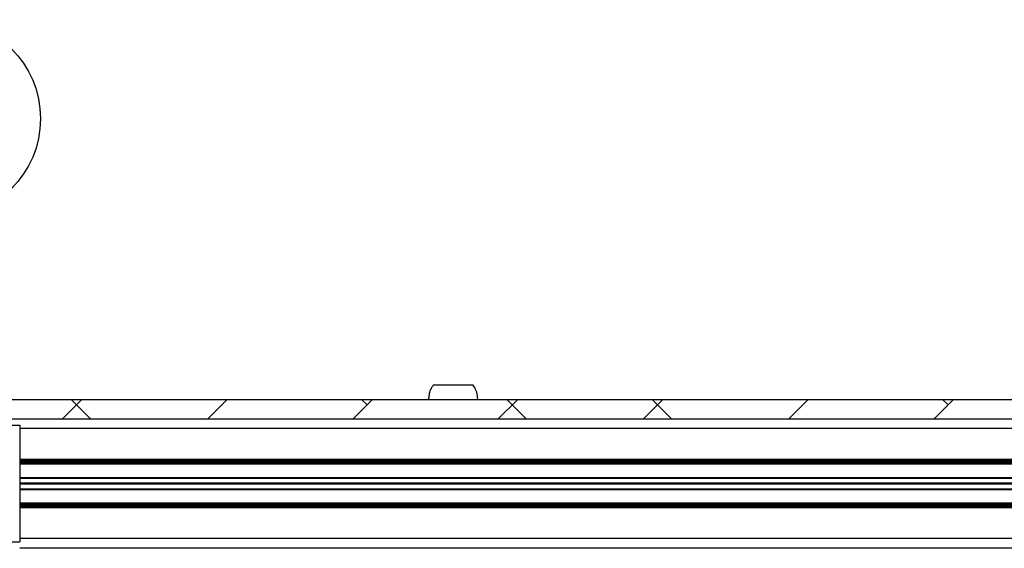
# Model space of a CAD drawing. Header units: millimetres. Extents: x 5 to 595, y 5 to 415.
# Tile 9 of 68: x 32 to 62, y 155 to 171. Entities that reach past the tile are written whole.
import ezdxf

# ---------------------------------------------------------------- set-up
doc = ezdxf.new("R2010")
doc.units = ezdxf.units.MM
doc.layers.add('NOTES', color=6, linetype='Continuous')
doc.layers.add('TRAIT-FINS', color=9, linetype='Continuous')
doc.layers.add('TRAIT-FORT', color=4, linetype='Continuous', lineweight=25)
doc.styles.add('SLDTEXTSTYLE0', font='TXT', dxfattribs={"width": 0.75})

# ---------------------------------------------------------------- blocks, each defined once
blk = doc.blocks.new('SW_NOTE_17')
at = {"layer": 'NOTES', "color": 0}
blk.add_circle((1.209, 2.805), 3.055, dxfattribs=at)
at = {"layer": 'NOTES', "color": 0, "insert": (1.214, 4.712), "char_height": 3.5, "attachment_point": 2, "style": 'SLDTEXTSTYLE0'}
blk.add_mtext('9', dxfattribs=at)

msp = doc.modelspace()

# ---------------------------------------------------------------- hatches: boundary and pattern name
at = {"layer": 'TRAIT-FINS'}
h = msp.add_hatch(dxfattribs=at)
h.set_pattern_fill('ANSI38', color=9, angle=3e-322, style=0)
h.paths.add_polyline_path([(124.3218, 159.5702), (24.3218, 159.5702), (24.3218, 158.9702), (124.3218, 158.9702)], flags=0)

# ---------------------------------------------------------------- linework, layer by layer
at = {"layer": 'TRAIT-FORT', "color": 4, "linetype": 'Continuous', "lineweight": 25}
for p, q in [((24.3218, 159.5702), (124.3218, 159.5702)), ((24.3218, 158.9702), (124.3218, 158.9702)), ((30.5264, 158.7702), (31.9218, 158.7702)), ((31.9218, 158.7702), (31.9218, 155.1702)), ((116.7218, 158.6702), (31.9218, 158.6702)), ((31.9218, 157.7202), (116.7218, 157.7202)), ((31.9218, 157.6802), (116.7218, 157.6802)), ((116.7218, 157.6402), (31.9218, 157.6402)), ((116.7218, 157.6102), (31.9218, 157.6102)), ((116.7218, 157.5702), (31.9218, 157.5702)), ((31.9218, 157.161), (116.7218, 157.161)), ((31.9218, 157.141), (116.7218, 157.141)), ((31.9218, 156.9902), (116.7218, 156.9902)), ((116.7218, 156.9502), (31.9218, 156.9502)), ((116.7218, 156.7995), (31.9218, 156.7995)), ((116.7218, 156.7795), (31.9218, 156.7795)), ((31.9218, 156.3702), (116.7218, 156.3702)), ((31.9218, 156.3302), (116.7218, 156.3302)), ((31.9218, 156.3002), (116.7218, 156.3002)), ((116.7218, 156.2602), (31.9218, 156.2602)), ((116.7218, 156.2202), (31.9218, 156.2202)), ((116.7218, 155.2702), (31.9218, 155.2702)), ((30.5264, 155.1702), (31.9218, 155.1702)), ((116.7218, 154.9702), (31.9218, 154.9702))]:
    msp.add_line(p, q, dxfattribs=at)
for points, knots in [([(44.7059, 160.0079), (44.6884, 159.9846), (44.6453, 159.9273), (44.5992, 159.8151), (44.5668, 159.6913), (44.5633, 159.6064), (44.5618, 159.5702)], [0, 0, 0, 0, 0.1864104, 0.4570246, 0.7692891, 1, 1, 1, 1]), ([(45.2826, 160.0102), (45.2484, 160.0102), (45.1791, 160.0102), (45.0798, 160.0102), (44.9865, 160.0102), (44.9036, 160.0102), (44.8318, 160.0102), (44.7744, 160.0102), (44.7325, 160.0102), (44.7067, 160.0102), (44.7039, 160.0102), (44.7026, 160.0102)], [0, 0, 0, 0, 0.1103408, 0.2238815, 0.3342223, 0.4477629, 0.5581037, 0.6716444, 0.7819852, 0.8955259, 1, 1, 1, 1]), ([(45.9411, 160.0102), (45.9413, 160.0102), (45.9441, 160.0102), (45.9334, 160.0102), (45.9076, 160.0102), (45.8635, 160.0102), (45.8041, 160.0102), (45.7315, 160.0102), (45.6466, 160.0102), (45.5532, 160.0102), (45.4525, 160.0102), (45.3613, 160.0102), (45.3043, 160.0102), (45.2826, 160.0102)], [0, 0, 0, 0, 0.0051645, 0.109851, 0.2115872, 0.3162738, 0.4180099, 0.5226965, 0.6244327, 0.7291192, 0.8308554, 0.935542, 1, 1, 1, 1]), ([(46.0818, 159.5702), (46.0755, 159.6455), (46.0666, 159.7518), (46.0113, 159.8989), (45.968, 159.9677), (45.9411, 160.0102)], [0, 0, 0, 0, 0.4806662, 0.6783289, 1, 1, 1, 1])]:
    msp.add_open_spline(points, degree=3, knots=knots, dxfattribs=at)

# ---------------------------------------------------------------- block references
at = {"layer": 'NOTES', "color": 211}
msp.add_blockref('SW_NOTE_17', (28.2995, 165.4383), dxfattribs=at)

doc.saveas('drawing.dxf')
